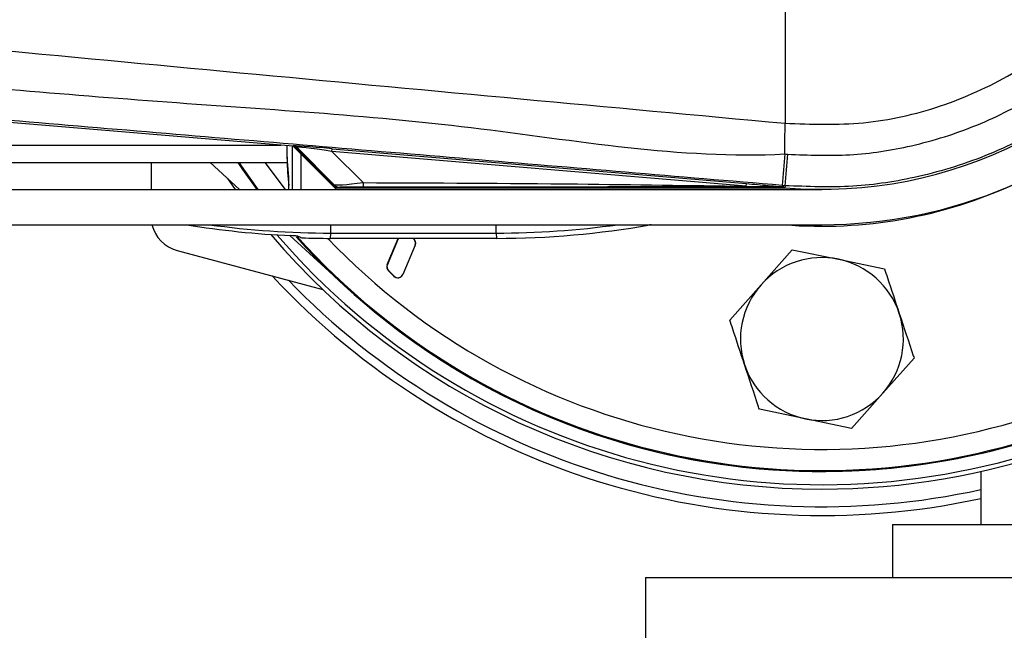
# Model space of a CAD drawing. Header units: millimetres. Extents: x 0 to 420, y 0 to 297.
# Tile 12 of 17: x 199.87 to 210.13, y 224.63 to 230.99. Entities that reach past the tile are written whole.
import ezdxf

# ---------------------------------------------------------------- set-up
doc = ezdxf.new("R2010")
doc.units = ezdxf.units.MM

msp = doc.modelspace()

# ---------------------------------------------------------------- linework, layer by layer
at = {"color": 7, "linetype": 'Continuous', "lineweight": 25}
for p, q in [((207.846, 231.0727), (207.846, 229.9148)), ((202.7226, 229.675), (191.8139, 230.5948)), ((207.846, 229.9148), (207.8462, 229.9147)), ((188.0002, 229.6859), (202.5934, 229.6859)), ((202.6583, 229.5623), (202.6583, 229.6804)), ((202.7129, 229.6758), (202.7129, 229.2261)), ((202.7226, 229.675), (202.7255, 229.6812)), ((202.7239, 229.6748), (203.1726, 229.2261)), ((202.7599, 229.6653), (202.757, 229.659)), ((202.757, 229.659), (203.167, 229.249)), ((203.1479, 229.2748), (202.7599, 229.6653)), ((203.1269, 229.6219), (203.1293, 229.6498)), ((203.1293, 229.6498), (207.4452, 229.2859)), ((202.6759, 229.3516), (202.6583, 229.5623)), ((202.8048, 229.2261), (202.8048, 229.5939)), ((207.4428, 229.258), (203.1269, 229.6219)), ((203.1269, 229.6219), (203.4503, 229.2965)), ((188.0002, 229.5061), (202.6591, 229.5061)), ((201.2416, 229.5061), (201.2416, 229.2261)), ((202.1627, 229.2261), (201.8571, 229.5061)), ((202.3595, 229.2261), (202.1589, 229.5061)), ((202.0399, 229.3386), (202.1197, 229.2261)), ((202.6649, 229.4026), (202.6762, 229.2676)), ((66.1605, 229.2261), (203.1726, 229.2261)), ((203.1726, 229.2261), (208.2301, 229.2261)), ((203.1811, 229.2431), (207.843, 229.2431)), ((207.4428, 229.258), (207.4452, 229.2859)), ((207.8457, 229.2646), (207.8159, 229.2671)), ((207.8341, 229.2529), (207.843, 229.2432)), ((207.8341, 229.2529), (207.8342, 229.252)), ((207.8342, 229.252), (207.843, 229.2431)), ((207.8439, 229.2431), (207.843, 229.2432)), ((207.843, 229.2431), (207.843, 229.2432)), ((207.8457, 229.2646), (207.8439, 229.2431)), ((61.1031, 228.8583), (208.2301, 228.8583)), ((203.1157, 228.7706), (203.1157, 228.8583)), ((204.8364, 228.7706), (204.8364, 228.8583)), ((206.4377, 228.8557), (206.4374, 228.8583)), ((206.4522, 228.8583), (206.4377, 228.8557)), ((203.2602, 228.2203), (202.6876, 228.7451)), ((203.1109, 228.716), (203.1157, 228.7706)), ((204.8411, 228.716), (203.1109, 228.716)), ((203.1157, 228.7706), (204.8364, 228.7706)), ((203.7024, 228.4422), (203.8174, 228.716)), ((203.7038, 228.4416), (203.8191, 228.716)), ((204.8364, 228.7706), (204.8411, 228.716)), ((203.993, 228.6453), (203.865, 228.3407)), ((203.9945, 228.6447), (203.8665, 228.34)), ((203.993, 228.6453), (203.9945, 228.6447)), ((201.5142, 228.5893), (203.031, 228.1829)), ((207.596, 228.2312), (207.9218, 228.5973)), ((207.9218, 228.5973), (208.4017, 228.4983)), ((203.7038, 228.4416), (203.7024, 228.4422)), ((208.4017, 228.4983), (208.8817, 228.3992)), ((203.7159, 228.38), (203.7148, 228.3788)), ((203.7721, 228.3215), (203.7148, 228.3788)), ((203.7733, 228.3226), (203.7159, 228.38)), ((203.7733, 228.3226), (203.7721, 228.3215)), ((203.865, 228.3407), (203.8665, 228.34)), ((207.2702, 227.8651), (207.596, 228.2312)), ((209.19, 227.4688), (208.8642, 227.1027)), ((208.8642, 227.1027), (208.5385, 226.7366)), ((208.0585, 226.8357), (207.5786, 226.9348)), ((208.5385, 226.7366), (208.0585, 226.8357)), ((209.8853, 226.2877), (209.8853, 225.7359)), ((208.9658, 225.7359), (208.9658, 225.1842)), ((208.9658, 225.7359), (218.529, 225.7359)), ((206.391, 225.1842), (206.391, 224.0808)), ((206.391, 225.1842), (221.1037, 225.1842))]:
    msp.add_line(p, q, dxfattribs=at)
at = {"color": 7, "linetype": 'Continuous', "lineweight": 25, "flags": 128}
for points in [[(202.3481, 229.2261), (202.1987, 229.4324), (202.1479, 229.5061)], [(202.4279, 229.5061), (202.6282, 229.2386), (202.6381, 229.2261)], [(207.4428, 229.258), (207.662, 229.2546), (207.8342, 229.252)]]:
    msp.add_lwpolyline(points, dxfattribs=at)
at = {"color": 7, "linetype": 'Continuous', "lineweight": 25}
for centre, radius, start, end in [((208.2301, 233.644), 7.4943, 220.74681, 136.64099), ((208.2301, 233.644), 7.5403, 270, 136.97001), ((208.2301, 233.644), 7.3473, 221.91616, 135.54871), ((208.2301, 233.644), 7.3564, 227.5, 132.5), ((208.2301, 233.8238), 4.9655, 270, 90), ((208.2301, 233.8238), 4.5969, 265.18028, 94.81972), ((208.2301, 233.644), 7.3564, 221.90828, 0), ((208.2301, 233.644), 7.1266, 223.74758, 0), ((154.7452, 230.2385), 53.102, 359.30553, 359.65067), ((202.7209, 229.6262), 0.0552, 45.00164, 85.17864), ((367.3342, 216.0719), 160.0632, 175.15357, 175.271316), ((-265.3658, 269.4204), 474.9123, 355.149606, 355.189291), ((203.6464, 229.2889), 0.1963, 177.77119, 191.51783), ((208.2301, 233.644), 4.8018, 265.32025, 294.79949), ((201.6094, 228.9446), 0.3678, 193.56675, 255), ((208.2301, 233.644), 7.5403, 220.40521, 270), ((203.9411, 228.6671), 0.0563, 337.20926, 60.26386), ((203.9411, 228.6671), 0.0579, 337.20926, 57.59282), ((208.2301, 227.667), 0.8488, 78.33556, 138.33556), ((203.7558, 228.4198), 0.0579, 157.20927, 225), ((203.7558, 228.4198), 0.0563, 157.20927, 225), ((208.2301, 227.667), 0.8488, 18.33556, 78.33556), ((208.2301, 233.644), 7.8153, 222.90257, 282.22706), ((203.8131, 228.3625), 0.0579, 225, 337.20926), ((203.8131, 228.3625), 0.0563, 225, 337.20926), ((208.2301, 233.644), 7.7242, 223.99728, 282.37363), ((208.2301, 227.667), 0.8488, 138.33556, 198.33556), ((208.2301, 227.667), 0.8488, 318.33556, 18.33556), ((208.2301, 227.667), 0.8488, 198.33556, 258.33556), ((208.2301, 227.667), 0.8488, 258.33556, 318.33556)]:
    msp.add_arc(centre, radius, start, end, dxfattribs=at)
for centre, major_axis, ratio, start_param, end_param in [((202.718, 229.62), (-0.0232, -0.05), 0.9999568, 2.7909675, 3.4922178), ((203.3781, 229.6246), (0.6526, -0.0567), 0.0060141, 1.9625231, 3.1394099), ((203.3735, 229.5696), (0.6137, -0.096), 0.0239119, 1.9879665, 3.1648534), ((204.4976, 229.5559), (-0.1563, 1.8685), 0.9808315, 1.4855407, 1.5707963), ((203.6027, 229.3389), (0.4554, 0.0632), 0.0487304, 3.1874854, 4.3643723), ((203.6027, 229.247), (0.3898, -0.0009), 0.0065928, 1.9619927, 3.1388796), ((203.1129, 237.9321), (0.8016, 9.1618), 0.9998496, 3.0651218, 3.1838207), ((203.1159, 237.9674), (0.8016, 9.1618), 0.9998496, 3.0906538, 3.2288458), ((204.8361, 237.9674), (-0.8016, 9.1618), 0.9998496, 3.0543395, 3.1925315), ((204.8409, 237.9128), (-0.8016, 9.1618), 0.9998496, 3.0543395, 3.2288458), ((203.0147, 236.8104), (-7.381, 7.7723), 0.6310263, 2.1299362, 2.1343984), ((203.1112, 237.9128), (0.8016, 9.1618), 0.9998496, 3.1963258, 3.2288458)]:
    msp.add_ellipse(centre, major_axis=major_axis, ratio=ratio, start_param=start_param, end_param=end_param, dxfattribs=at)
for points, knots in [([(212.8056, 233.8239), (212.7933, 233.5704), (212.7686, 233.0559), (212.5691, 232.3092), (212.2534, 231.5989), (211.8245, 230.9578), (211.2898, 230.3927), (210.6733, 229.9297), (209.9816, 229.573), (209.269, 229.3489), (208.5475, 229.2368), (208.0814, 229.2553), (207.8457, 229.2646)], [0, 0, 0, 0, 0.100465, 0.2038434, 0.3043094, 0.4076889, 0.5081552, 0.611535, 0.7120023, 0.8153833, 0.9066108, 1, 1, 1, 1]), ([(207.8462, 229.9147), (208.1193, 229.905), (208.6662, 229.8855), (209.4718, 230.0682), (210.2207, 230.4074), (210.8866, 230.8911), (211.435, 231.506), (211.8442, 232.2193), (212.1086, 233.0034), (212.1408, 233.5505), (212.1568, 233.8238)], [0, 0, 0, 0, 0.1248804, 0.2501396, 0.3746494, 0.4998125, 0.6247642, 0.7495577, 0.8749238, 1, 1, 1, 1]), ([(207.8734, 229.5923), (208.0896, 229.5838), (208.522, 229.5668), (209.1886, 229.669), (209.8521, 229.878), (210.4922, 230.2056), (211.0667, 230.6377), (211.5622, 231.1583), (211.9618, 231.7562), (212.2552, 232.4115), (212.441, 233.1077), (212.4648, 233.5851), (212.4767, 233.8238)], [0, 0, 0, 0, 0.09230362, 0.18460708, 0.28653845, 0.3884688, 0.49039805, 0.59232883, 0.69424704, 0.79616636, 0.8980845, 1, 1, 1, 1]), ([(191.8278, 231.4874), (191.8896, 231.4775), (192.2709, 231.4163), (193.9437, 231.246), (197.3808, 230.8911), (202.3397, 230.424), (206.0098, 230.0846), (207.846, 229.9148)], [0, 0, 0, 0, 0.0117013, 0.0722088, 0.3141935, 0.6568871, 1, 1, 1, 1]), ([(191.8265, 230.9382), (193.8975, 230.769), (197.0539, 230.511), (201.3072, 230.1271), (204.5759, 229.9383), (206.7516, 229.5399), (207.8433, 229.5949), (207.8433, 229.5949)], [0, 0, 0, 0, 0.38876695, 0.59252789, 0.79628932, 0.99999932, 1, 1, 1, 1]), ([(207.8159, 229.2671), (206.7289, 229.3587), (204.555, 229.5419), (201.2952, 229.8158), (197.0488, 230.172), (193.8969, 230.4352), (191.8283, 230.608)], [0, 0, 0, 0, 0.2036202, 0.4072406, 0.6109477, 1, 1, 1, 1]), ([(207.8433, 229.5949), (207.8433, 229.5949), (207.8533, 229.594), (207.8634, 229.5932), (207.8734, 229.5923)], [0, 0, 0, 0, 0.0003655, 1, 1, 1, 1]), ([(202.6764, 229.2261), (202.6762, 229.2667), (202.6761, 229.3086), (202.6759, 229.3504), (202.6759, 229.3516)], [0, 0, 0, 0, 0.97146512, 1, 1, 1, 1]), ([(203.1479, 229.2748), (203.1587, 229.2663), (203.1779, 229.251), (203.2022, 229.2488), (203.2129, 229.2479)], [0, 0, 0, 0, 0.56, 1, 1, 1, 1]), ([(203.167, 229.249), (203.1611, 229.2561), (203.1506, 229.2689), (203.1487, 229.273), (203.1479, 229.2748)], [0, 0, 0, 0, 0.560586, 1, 1, 1, 1]), ([(203.167, 229.249), (203.1683, 229.2479), (203.1713, 229.2454), (203.1763, 229.2434), (203.1798, 229.2432), (203.1811, 229.2431)], [0, 0, 0, 0, 0.3193957, 0.7481913, 1, 1, 1, 1]), ([(203.2129, 229.2479), (203.2101, 229.247), (203.205, 229.2454), (203.1884, 229.2438), (203.1811, 229.2431)], [0, 0, 0, 0, 0.5593923, 1, 1, 1, 1]), ([(203.4503, 229.2965), (204.1955, 229.2934), (205.5262, 229.2879), (206.8572, 229.2671), (207.4428, 229.258)], [0, 0, 0, 0, 0.5599741, 1, 1, 1, 1]), ([(207.8342, 229.252), (207.0169, 229.2515), (205.5574, 229.2506), (204.0967, 229.25), (203.4541, 229.2497)], [0, 0, 0, 0, 0.5600269, 1, 1, 1, 1]), ([(207.4452, 229.2859), (207.4827, 229.2827), (207.5941, 229.2733), (207.725, 229.2623), (207.8158, 229.2545), (207.8341, 229.2529)], [0, 0, 0, 0, 0.2892673, 0.8568296, 1, 1, 1, 1]), ([(202.7724, 228.7392), (202.7703, 228.7395), (202.7652, 228.7404), (202.7367, 228.7423), (202.7108, 228.7439), (202.6989, 228.7446), (202.6987, 228.7446)], [0, 0, 0, 0, 0.291984, 0.6959149, 0.9948299, 1, 1, 1, 1]), ([(208.8817, 228.3992), (208.8922, 228.3675), (208.9431, 228.2139), (208.9948, 228.0579), (209.0358, 227.934)], [0, 0, 0, 0, 0.2061857, 1, 1, 1, 1]), ([(209.0358, 227.934), (209.0848, 227.7863), (209.1365, 227.6303), (209.1873, 227.4769), (209.19, 227.4688)], [0, 0, 0, 0, 0.9470257, 1, 1, 1, 1]), ([(207.4244, 227.4), (207.3834, 227.5238), (207.3316, 227.6799), (207.2807, 227.8335), (207.2702, 227.8651)], [0, 0, 0, 0, 0.7938143, 1, 1, 1, 1]), ([(207.5786, 226.9348), (207.5759, 226.9429), (207.5251, 227.0963), (207.4734, 227.2522), (207.4244, 227.4)], [0, 0, 0, 0, 0.0529743, 1, 1, 1, 1])]:
    msp.add_open_spline(points, degree=3, knots=knots, dxfattribs=at)

doc.saveas('drawing.dxf')
